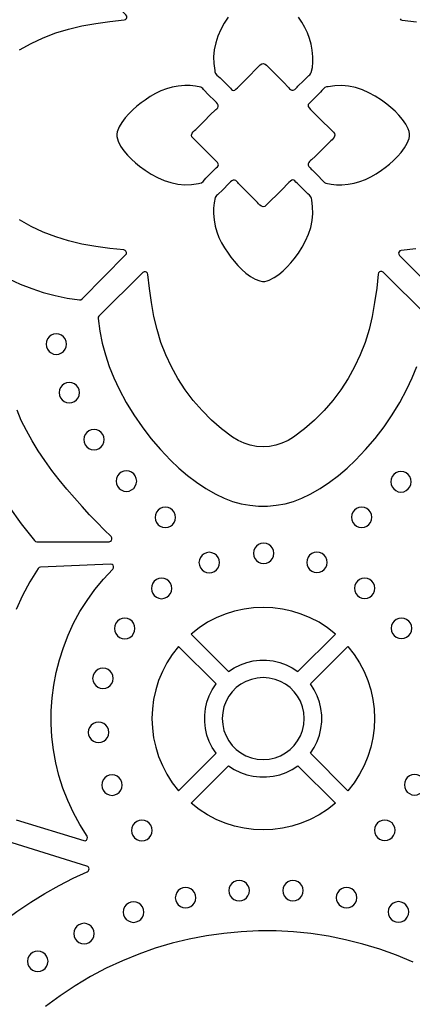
# Model space of a CAD drawing. Header units: millimetres. Extents: x -1176 to 822, y -1617 to -119.
# Tile 91 of 119: x -218 to -153, y -682 to -520. Entities that reach past the tile are written whole.
import ezdxf

# ---------------------------------------------------------------- set-up
doc = ezdxf.new("R2010")
doc.units = ezdxf.units.MM
doc.layers.add('pattern', color=5, linetype='Continuous', true_color=0x0000ff)

msp = doc.modelspace()

# ---------------------------------------------------------------- linework, layer by layer
at = {"layer": 'pattern'}
for points in [[(-217.57, -525.2), (-215.66, -524.13), (-213.67, -523.2), (-211.61, -522.4), (-209.5, -521.75), (-207.33, -521.24), (-205.02, -520.82), (-202.7, -520.5), (-200.37, -520.26), (-200.16, -520.19), (-200.01, -520.04), (-199.94, -519.84), (-199.95, -519.63), (-200.07, -519.44), (-207.24, -512.19), (-207.42, -512.06), (-207.63, -512.04), (-209.69, -512.33), (-211.69, -512.73), (-213.64, -513.25), (-215.56, -513.88), (-217.45, -514.64), (-219.32, -515.53)], [(-183.29, -519.79), (-183.92, -520.78), (-184.48, -521.82), (-184.95, -522.91), (-185.32, -524.03), (-185.56, -525.18), (-185.66, -526.3), (-185.64, -527.43), (-185.48, -528.55), (-185.44, -528.81), (-185.33, -529.06), (-185.11, -529.33), (-184.86, -529.56), (-184.6, -529.8), (-183.12, -531.27), (-182.9, -531.5), (-182.71, -531.68), (-182.54, -531.8), (-182.38, -531.84), (-182.2, -531.8), (-181.99, -531.67), (-181.73, -531.43), (-180.49, -530.18), (-178.01, -527.67), (-177.76, -527.48), (-177.5, -527.44), (-177.2, -527.53), (-176.95, -527.69), (-176.75, -527.9), (-176.55, -528.12), (-175.31, -529.37), (-174.07, -530.62), (-173.45, -531.25), (-173.31, -531.41), (-173.17, -531.58), (-173.01, -531.72), (-172.8, -531.83), (-172.57, -531.82), (-172.33, -531.7), (-172.12, -531.52), (-171.93, -531.33), (-171.79, -531.18), (-170.9, -530.29), (-170.01, -529.4), (-169.85, -529.27), (-169.71, -529.12), (-169.61, -528.92), (-169.42, -528.06), (-169.34, -527.19), (-169.35, -526.31), (-169.43, -525.25), (-169.61, -524.26), (-169.88, -523.31), (-170.23, -522.4), (-170.66, -521.51), (-171.16, -520.64), (-171.73, -519.78)], [(-155.01, -520.1), (-154.86, -520.25), (-154.64, -520.32), (-152.31, -520.56)], [(-219.32, -562.84), (-217.46, -563.72), (-215.58, -564.47), (-213.67, -565.11), (-211.73, -565.62), (-209.74, -566.02), (-207.7, -566.31), (-207.48, -566.29), (-207.3, -566.17), (-200.13, -558.92), (-200.01, -558.73), (-200, -558.52), (-200.07, -558.32), (-200.22, -558.17), (-200.43, -558.1), (-202.75, -557.86), (-205.05, -557.54), (-207.33, -557.13), (-209.5, -556.62), (-211.61, -555.96), (-213.67, -555.16), (-215.66, -554.23), (-217.57, -553.17)], [(-152.41, -557.94), (-154.8, -558.18), (-155.02, -558.26), (-155.17, -558.41), (-155.24, -558.6), (-155.22, -558.81), (-155.1, -559.01), (-147.78, -566.25)], [(-150.54, -568.93), (-157.79, -561.76), (-157.99, -561.65), (-158.2, -561.63), (-158.39, -561.7), (-158.54, -561.85), (-158.61, -562.07), (-158.85, -564.4), (-159.18, -566.73), (-159.59, -569.04), (-160.1, -571.21), (-160.76, -573.32), (-161.55, -575.37), (-162.49, -577.36), (-163.55, -579.28), (-164.75, -581.12), (-166.07, -582.87), (-167.51, -584.53), (-169.06, -586.09), (-170.73, -587.55), (-172.5, -588.9), (-173.43, -589.47), (-174.42, -589.92), (-175.44, -590.24), (-176.48, -590.43), (-177.54, -590.49), (-178.59, -590.43), (-179.64, -590.24), (-180.66, -589.92), (-181.64, -589.47), (-182.58, -588.9), (-184.35, -587.55), (-186.01, -586.09), (-187.57, -584.53), (-189.01, -582.87), (-190.33, -581.12), (-191.52, -579.28), (-192.59, -577.36), (-193.52, -575.37), (-194.32, -573.32), (-194.97, -571.21), (-195.48, -569.04), (-195.89, -566.75), (-196.22, -564.45), (-196.46, -562.14), (-196.53, -561.93), (-196.68, -561.78), (-196.87, -561.7), (-197.08, -561.72), (-197.28, -561.84), (-204.53, -569.01), (-204.65, -569.19), (-204.67, -569.4), (-204.38, -571.45), (-203.98, -573.43), (-203.46, -575.38), (-202.83, -577.28), (-202.07, -579.16), (-201.19, -581.03), (-200.03, -583.18), (-198.78, -585.24), (-197.43, -587.21), (-195.98, -589.12), (-194.41, -590.95), (-192.74, -592.72), (-191.37, -594.02), (-189.95, -595.22), (-188.47, -596.33), (-186.92, -597.35), (-185.29, -598.3), (-183.95, -598.95), (-182.56, -599.47), (-181.15, -599.86), (-179.71, -600.12), (-178.26, -600.25), (-176.81, -600.25), (-175.36, -600.12), (-173.92, -599.86), (-172.51, -599.47), (-171.13, -598.95), (-169.79, -598.3), (-168.16, -597.35), (-166.61, -596.33), (-165.12, -595.22), (-163.7, -594.02), (-162.34, -592.72), (-160.66, -590.95), (-159.1, -589.12), (-157.64, -587.21), (-156.29, -585.24), (-155.04, -583.18), (-153.88, -581.03), (-153, -579.15), (-152.24, -577.26)], [(-219.33, -600.34), (-217.28, -603.17), (-215.11, -605.93), (-214.94, -606.07), (-214.74, -606.11), (-202.86, -606.11), (-202.63, -606.05), (-202.46, -605.9), (-202.38, -605.7), (-202.4, -605.48), (-202.52, -605.28), (-203.65, -604.16), (-204.83, -602.96), (-206.06, -601.68), (-207.3, -600.33), (-208.56, -598.92), (-209.81, -597.45), (-211.05, -595.93), (-212.25, -594.37), (-213.4, -592.77), (-214.5, -591.15), (-215.52, -589.49), (-216.45, -587.83), (-217.28, -586.15), (-217.98, -584.48)], [(-218.12, -651.86), (-207.01, -655.3), (-206.77, -655.31), (-206.56, -655.21), (-206.43, -655.03), (-206.39, -654.81), (-206.47, -654.57), (-207.66, -652.66), (-208.72, -650.71), (-209.64, -648.7), (-210.43, -646.66), (-211.09, -644.59), (-211.61, -642.49), (-211.99, -640.37), (-212.25, -638.24), (-212.37, -636.1), (-212.36, -633.97), (-212.22, -631.83), (-211.95, -629.72), (-211.55, -627.62), (-211.02, -625.54), (-210.37, -623.5), (-209.59, -621.49), (-208.68, -619.53), (-207.64, -617.62), (-206.48, -615.77), (-205.19, -613.98), (-203.78, -612.26), (-202.24, -610.61), (-202.12, -610.4), (-202.11, -610.18), (-202.2, -609.98), (-202.37, -609.84), (-202.61, -609.79), (-214.14, -610.3), (-214.36, -610.36), (-214.52, -610.52), (-215.87, -612.71), (-217.08, -614.95), (-218.15, -617.25)], [(-206.49, -659.49), (-218.78, -655.68), (-222.09, -657.73), (-225.31, -659.9), (-228.44, -662.19), (-231.48, -664.59), (-234.42, -667.11), (-237.26, -669.74), (-240, -672.48), (-242.63, -675.32), (-245.16, -678.26), (-247.57, -681.31), (-249.87, -684.44), (-246.15, -695.41)], [(-245.25, -695.52), (-243.84, -693.34), (-242.32, -691.15), (-240.7, -688.96), (-238.98, -686.76), (-237.17, -684.58), (-235.27, -682.42), (-233.3, -680.29), (-231.26, -678.2), (-229.17, -676.15), (-227.01, -674.17), (-224.81, -672.25), (-222.58, -670.41), (-220.31, -668.65), (-218.02, -666.99), (-215.71, -665.44), (-213.39, -663.99), (-211.06, -662.67), (-208.75, -661.48), (-206.44, -660.43)], [(-152.87, -675.3), (-155.59, -674.17), (-158.34, -673.17), (-161.13, -672.32), (-163.95, -671.61), (-166.79, -671.04), (-169.65, -670.61), (-172.52, -670.32), (-175.39, -670.17), (-178.27, -670.16), (-181.14, -670.29), (-184, -670.56), (-186.85, -670.97), (-189.68, -671.52), (-192.48, -672.2), (-195.25, -673.02), (-197.98, -673.98), (-200.67, -675.08), (-203.32, -676.31), (-205.91, -677.68), (-208.44, -679.18), (-210.91, -680.82), (-213.31, -682.59)]]:
    msp.add_lwpolyline(points, dxfattribs=at)
for points in [[(-189.05, -539.72), (-189.24, -539.47), (-189.28, -539.21), (-189.19, -538.91), (-189.03, -538.66), (-188.82, -538.45), (-188.6, -538.26), (-187.35, -537.02), (-186.1, -535.78), (-185.47, -535.16), (-185.31, -535.02), (-185.14, -534.88), (-184.99, -534.72), (-184.89, -534.5), (-184.9, -534.27), (-185.02, -534.04), (-185.2, -533.83), (-185.39, -533.64), (-185.54, -533.5), (-186.43, -532.61), (-187.32, -531.71), (-187.45, -531.56), (-187.6, -531.41), (-187.79, -531.31), (-188.66, -531.13), (-189.53, -531.05), (-190.41, -531.05), (-191.47, -531.14), (-192.46, -531.32), (-193.41, -531.59), (-194.32, -531.94), (-195.2, -532.37), (-196.07, -532.87), (-196.94, -533.44), (-197.58, -533.9), (-198.26, -534.43), (-198.94, -535.03), (-199.6, -535.68), (-200.21, -536.38), (-200.75, -537.11), (-201.19, -537.87), (-201.51, -538.65), (-201.59, -539.07), (-201.57, -539.46), (-201.49, -539.84), (-201.35, -540.22), (-200.95, -541.01), (-200.44, -541.77), (-199.84, -542.49), (-199.18, -543.16), (-198.51, -543.77), (-197.85, -544.31), (-196.93, -544.99), (-195.94, -545.63), (-194.9, -546.19), (-193.81, -546.66), (-192.69, -547.03), (-191.54, -547.27), (-190.42, -547.37), (-189.29, -547.34), (-188.17, -547.19), (-187.91, -547.14), (-187.66, -547.04), (-187.39, -546.82), (-187.15, -546.56), (-186.92, -546.31), (-185.45, -544.83), (-185.22, -544.6), (-185.04, -544.42), (-184.92, -544.25), (-184.88, -544.09), (-184.92, -543.91), (-185.05, -543.7), (-185.29, -543.44), (-186.54, -542.2)], [(-165.96, -538.7), (-165.77, -538.96), (-165.73, -539.22), (-165.82, -539.52), (-165.99, -539.77), (-166.19, -539.97), (-166.41, -540.17), (-167.66, -541.41), (-168.92, -542.65), (-169.54, -543.27), (-169.71, -543.41), (-169.87, -543.55), (-170.02, -543.71), (-170.12, -543.92), (-170.11, -544.15), (-169.99, -544.38), (-169.81, -544.6), (-169.62, -544.79), (-169.47, -544.93), (-168.58, -545.82), (-167.7, -546.71), (-167.56, -546.87), (-167.41, -547.01), (-167.22, -547.11), (-166.35, -547.3), (-165.48, -547.38), (-164.6, -547.37), (-163.54, -547.29), (-162.55, -547.11), (-161.6, -546.84), (-160.69, -546.49), (-159.81, -546.06), (-158.94, -545.56), (-158.07, -544.99), (-157.43, -544.53), (-156.76, -544), (-156.07, -543.4), (-155.41, -542.75), (-154.8, -542.05), (-154.26, -541.32), (-153.82, -540.56), (-153.51, -539.78), (-153.43, -539.36), (-153.44, -538.97), (-153.53, -538.59), (-153.67, -538.2), (-154.06, -537.41), (-154.58, -536.65), (-155.18, -535.94), (-155.83, -535.27), (-156.5, -534.66), (-157.16, -534.11), (-158.08, -533.43), (-159.07, -532.8), (-160.12, -532.24), (-161.2, -531.76), (-162.33, -531.4), (-163.47, -531.16), (-164.6, -531.06), (-165.72, -531.09), (-166.84, -531.24), (-167.1, -531.28), (-167.35, -531.39), (-167.62, -531.61), (-167.86, -531.86), (-168.09, -532.12), (-169.56, -533.6), (-169.79, -533.82), (-169.97, -534.01), (-170.09, -534.18), (-170.13, -534.34), (-170.1, -534.52), (-169.96, -534.73), (-169.72, -534.99), (-168.47, -536.23)], [(-177, -550.76), (-177.25, -550.94), (-177.51, -550.99), (-177.81, -550.9), (-178.06, -550.73), (-178.26, -550.52), (-178.46, -550.31), (-179.7, -549.06), (-180.94, -547.8), (-181.56, -547.18), (-181.7, -547.01), (-181.84, -546.85), (-182, -546.7), (-182.21, -546.6), (-182.45, -546.61), (-182.68, -546.73), (-182.89, -546.91), (-183.08, -547.1), (-183.22, -547.25), (-184.11, -548.13), (-185.01, -549.02), (-185.16, -549.16), (-185.3, -549.31), (-185.41, -549.5), (-185.59, -550.37), (-185.67, -551.24), (-185.67, -552.12), (-185.58, -553.17), (-185.4, -554.17), (-185.13, -555.12), (-184.78, -556.03), (-184.35, -556.91), (-183.85, -557.78), (-183.28, -558.65), (-182.82, -559.29), (-182.29, -559.96), (-181.69, -560.64), (-181.04, -561.31), (-180.34, -561.92), (-179.61, -562.46), (-178.85, -562.9), (-178.07, -563.21), (-177.65, -563.29), (-177.26, -563.28), (-176.88, -563.19), (-176.5, -563.05), (-175.71, -562.66), (-174.95, -562.14), (-174.23, -561.54), (-173.56, -560.89), (-172.95, -560.22), (-172.41, -559.56), (-171.72, -558.64), (-171.09, -557.65), (-170.53, -556.6), (-170.06, -555.51), (-169.69, -554.39), (-169.45, -553.25), (-169.35, -552.12), (-169.38, -551), (-169.53, -549.88), (-169.58, -549.62), (-169.68, -549.37), (-169.9, -549.1), (-170.16, -548.86), (-170.41, -548.63), (-171.89, -547.16), (-172.12, -546.93), (-172.3, -546.75), (-172.47, -546.63), (-172.63, -546.58), (-172.81, -546.62), (-173.02, -546.76), (-173.28, -547), (-174.52, -548.25)], [(-213.22, -573.6), (-213.16, -574.05), (-212.99, -574.45), (-212.73, -574.79), (-212.39, -575.06), (-211.98, -575.23), (-211.53, -575.29), (-211.09, -575.23), (-210.68, -575.06), (-210.34, -574.79), (-210.08, -574.45), (-209.91, -574.05), (-209.85, -573.6), (-209.91, -573.15), (-210.08, -572.75), (-210.34, -572.41), (-210.68, -572.15), (-211.09, -571.98), (-211.53, -571.92), (-211.98, -571.98), (-212.39, -572.15), (-212.73, -572.41), (-212.99, -572.75), (-213.16, -573.15)], [(-211.08, -581.58), (-211.02, -582.03), (-210.85, -582.43), (-210.59, -582.77), (-210.25, -583.04), (-209.84, -583.21), (-209.4, -583.27), (-208.95, -583.21), (-208.55, -583.04), (-208.2, -582.77), (-207.94, -582.43), (-207.77, -582.03), (-207.71, -581.58), (-207.77, -581.13), (-207.94, -580.73), (-208.2, -580.39), (-208.55, -580.13), (-208.95, -579.96), (-209.4, -579.9), (-209.84, -579.96), (-210.25, -580.13), (-210.59, -580.39), (-210.85, -580.73), (-211.02, -581.13)], [(-207.01, -589.32), (-206.94, -589.76), (-206.78, -590.17), (-206.51, -590.51), (-206.17, -590.77), (-205.77, -590.94), (-205.32, -591), (-204.87, -590.94), (-204.47, -590.77), (-204.13, -590.51), (-203.87, -590.17), (-203.7, -589.76), (-203.64, -589.32), (-203.7, -588.87), (-203.87, -588.46), (-204.13, -588.12), (-204.47, -587.86), (-204.87, -587.69), (-205.32, -587.63), (-205.77, -587.69), (-206.17, -587.86), (-206.51, -588.12), (-206.78, -588.46), (-206.94, -588.87)], [(-201.68, -596.15), (-201.62, -596.6), (-201.45, -597), (-201.18, -597.34), (-200.84, -597.6), (-200.44, -597.77), (-199.99, -597.83), (-199.54, -597.77), (-199.14, -597.6), (-198.8, -597.34), (-198.54, -597), (-198.37, -596.6), (-198.31, -596.15), (-198.37, -595.7), (-198.54, -595.3), (-198.8, -594.96), (-199.14, -594.69), (-199.54, -594.52), (-199.99, -594.46), (-200.44, -594.52), (-200.84, -594.69), (-201.18, -594.96), (-201.45, -595.3), (-201.62, -595.7)], [(-156.53, -596.25), (-156.47, -596.7), (-156.3, -597.1), (-156.04, -597.44), (-155.7, -597.71), (-155.3, -597.88), (-154.85, -597.94), (-154.4, -597.88), (-154, -597.71), (-153.66, -597.44), (-153.39, -597.1), (-153.22, -596.7), (-153.16, -596.25), (-153.22, -595.8), (-153.39, -595.4), (-153.66, -595.06), (-154, -594.8), (-154.4, -594.63), (-154.85, -594.57), (-155.3, -594.63), (-155.7, -594.8), (-156.04, -595.06), (-156.3, -595.4), (-156.47, -595.8)], [(-195.29, -602.12), (-195.23, -602.57), (-195.06, -602.97), (-194.8, -603.31), (-194.46, -603.57), (-194.05, -603.74), (-193.61, -603.8), (-193.16, -603.74), (-192.76, -603.57), (-192.41, -603.31), (-192.15, -602.97), (-191.98, -602.57), (-191.92, -602.12), (-191.98, -601.67), (-192.15, -601.27), (-192.41, -600.93), (-192.76, -600.66), (-193.16, -600.49), (-193.61, -600.43), (-194.05, -600.49), (-194.46, -600.66), (-194.8, -600.93), (-195.06, -601.27), (-195.23, -601.67)], [(-163.01, -602.09), (-162.95, -602.54), (-162.78, -602.94), (-162.51, -603.29), (-162.17, -603.55), (-161.77, -603.72), (-161.32, -603.78), (-160.87, -603.72), (-160.47, -603.55), (-160.13, -603.29), (-159.87, -602.94), (-159.7, -602.54), (-159.64, -602.09), (-159.7, -601.65), (-159.87, -601.24), (-160.13, -600.9), (-160.47, -600.64), (-160.87, -600.47), (-161.32, -600.41), (-161.77, -600.47), (-162.17, -600.64), (-162.51, -600.9), (-162.78, -601.24), (-162.95, -601.65)], [(-179.12, -608.02), (-179.06, -608.47), (-178.89, -608.87), (-178.62, -609.21), (-178.28, -609.48), (-177.88, -609.65), (-177.43, -609.71), (-176.98, -609.65), (-176.58, -609.48), (-176.24, -609.21), (-175.98, -608.87), (-175.81, -608.47), (-175.75, -608.02), (-175.81, -607.57), (-175.98, -607.17), (-176.24, -606.83), (-176.58, -606.57), (-176.98, -606.4), (-177.43, -606.34), (-177.88, -606.4), (-178.28, -606.57), (-178.62, -606.83), (-178.89, -607.17), (-179.06, -607.57)], [(-188.07, -609.54), (-188.01, -609.99), (-187.84, -610.39), (-187.57, -610.73), (-187.23, -611), (-186.83, -611.17), (-186.38, -611.23), (-185.94, -611.17), (-185.53, -611), (-185.19, -610.73), (-184.93, -610.39), (-184.76, -609.99), (-184.7, -609.54), (-184.76, -609.09), (-184.93, -608.69), (-185.19, -608.35), (-185.53, -608.09), (-185.94, -607.92), (-186.38, -607.86), (-186.83, -607.92), (-187.23, -608.09), (-187.57, -608.35), (-187.84, -608.69), (-188.01, -609.09)], [(-170.36, -609.52), (-170.3, -609.97), (-170.13, -610.37), (-169.87, -610.71), (-169.53, -610.97), (-169.13, -611.14), (-168.68, -611.2), (-168.23, -611.14), (-167.83, -610.97), (-167.49, -610.71), (-167.22, -610.37), (-167.05, -609.97), (-166.99, -609.52), (-167.05, -609.07), (-167.22, -608.67), (-167.49, -608.33), (-167.83, -608.06), (-168.23, -607.89), (-168.68, -607.83), (-169.13, -607.89), (-169.53, -608.06), (-169.87, -608.33), (-170.13, -608.67), (-170.3, -609.07)], [(-195.9, -613.8), (-195.84, -614.25), (-195.67, -614.65), (-195.41, -614.99), (-195.07, -615.26), (-194.67, -615.43), (-194.22, -615.49), (-193.77, -615.43), (-193.37, -615.26), (-193.03, -614.99), (-192.76, -614.65), (-192.59, -614.25), (-192.53, -613.8), (-192.59, -613.36), (-192.76, -612.95), (-193.03, -612.61), (-193.37, -612.35), (-193.77, -612.18), (-194.22, -612.12), (-194.67, -612.18), (-195.07, -612.35), (-195.41, -612.61), (-195.67, -612.95), (-195.84, -613.36)], [(-162.51, -613.77), (-162.45, -614.22), (-162.28, -614.62), (-162.02, -614.97), (-161.68, -615.23), (-161.27, -615.4), (-160.82, -615.46), (-160.38, -615.4), (-159.97, -615.23), (-159.63, -614.97), (-159.37, -614.62), (-159.2, -614.22), (-159.14, -613.77), (-159.2, -613.33), (-159.37, -612.92), (-159.63, -612.58), (-159.97, -612.32), (-160.38, -612.15), (-160.82, -612.09), (-161.27, -612.15), (-161.68, -612.32), (-162.02, -612.58), (-162.28, -612.92), (-162.45, -613.33)], [(-189.38, -621.3), (-183.22, -627.46), (-182.26, -626.84), (-181.25, -626.35), (-180.21, -625.97), (-179.14, -625.73), (-178.05, -625.6), (-176.96, -625.6), (-175.87, -625.73), (-174.8, -625.97), (-173.75, -626.35), (-172.75, -626.84), (-171.79, -627.46), (-165.63, -621.3), (-166.95, -620.27), (-168.33, -619.38), (-169.77, -618.63), (-171.26, -618.01), (-172.79, -617.53), (-174.35, -617.19), (-175.92, -616.99), (-177.5, -616.92), (-179.09, -616.99), (-180.66, -617.19), (-182.22, -617.53), (-183.74, -618.01), (-185.23, -618.63), (-186.68, -619.38), (-188.06, -620.27)], [(-201.96, -620.39), (-201.9, -620.84), (-201.73, -621.24), (-201.47, -621.58), (-201.12, -621.85), (-200.72, -622.02), (-200.27, -622.08), (-199.83, -622.02), (-199.42, -621.85), (-199.08, -621.58), (-198.82, -621.24), (-198.65, -620.84), (-198.59, -620.39), (-198.65, -619.94), (-198.82, -619.54), (-199.08, -619.2), (-199.42, -618.94), (-199.83, -618.77), (-200.27, -618.71), (-200.72, -618.77), (-201.12, -618.94), (-201.47, -619.2), (-201.73, -619.54), (-201.9, -619.94)], [(-156.45, -620.36), (-156.39, -620.81), (-156.22, -621.21), (-155.96, -621.55), (-155.62, -621.81), (-155.21, -621.98), (-154.77, -622.04), (-154.32, -621.98), (-153.92, -621.81), (-153.57, -621.55), (-153.31, -621.21), (-153.14, -620.81), (-153.08, -620.36), (-153.14, -619.91), (-153.31, -619.51), (-153.57, -619.17), (-153.92, -618.9), (-154.32, -618.73), (-154.77, -618.67), (-155.21, -618.73), (-155.62, -618.9), (-155.96, -619.17), (-156.22, -619.51), (-156.39, -619.91)], [(-185.26, -629.5), (-191.42, -623.34), (-192.45, -624.66), (-193.34, -626.04), (-194.09, -627.48), (-194.71, -628.97), (-195.19, -630.5), (-195.53, -632.06), (-195.73, -633.63), (-195.8, -635.22), (-195.73, -636.8), (-195.53, -638.37), (-195.19, -639.93), (-194.71, -641.46), (-194.09, -642.95), (-193.34, -644.39), (-192.45, -645.77), (-191.42, -647.09), (-185.26, -640.93), (-185.88, -639.97), (-186.37, -638.97), (-186.75, -637.92), (-186.99, -636.85), (-187.12, -635.76), (-187.12, -634.67), (-186.99, -633.58), (-186.75, -632.51), (-186.37, -631.46), (-185.88, -630.46)], [(-169.75, -629.5), (-163.58, -623.34), (-162.56, -624.66), (-161.67, -626.04), (-160.92, -627.48), (-160.3, -628.97), (-159.82, -630.5), (-159.48, -632.06), (-159.27, -633.63), (-159.21, -635.22), (-159.27, -636.8), (-159.48, -638.37), (-159.82, -639.93), (-160.3, -641.46), (-160.92, -642.95), (-161.67, -644.39), (-162.56, -645.77), (-163.58, -647.09), (-169.75, -640.93), (-169.13, -639.97), (-168.63, -638.97), (-168.26, -637.92), (-168.01, -636.85), (-167.89, -635.76), (-167.89, -634.67), (-168.01, -633.58), (-168.26, -632.51), (-168.63, -631.46), (-169.13, -630.46)], [(-205.55, -628.6), (-205.49, -629.05), (-205.32, -629.45), (-205.05, -629.79), (-204.71, -630.05), (-204.31, -630.22), (-203.86, -630.28), (-203.41, -630.22), (-203.01, -630.05), (-202.67, -629.79), (-202.41, -629.45), (-202.24, -629.05), (-202.18, -628.6), (-202.24, -628.15), (-202.41, -627.75), (-202.67, -627.41), (-203.01, -627.14), (-203.41, -626.97), (-203.86, -626.91), (-204.31, -626.97), (-204.71, -627.14), (-205.05, -627.41), (-205.32, -627.75), (-205.49, -628.15)], [(-184.24, -635.22), (-184.17, -636.21), (-183.96, -637.16), (-183.62, -638.06), (-183.16, -638.89), (-182.59, -639.64), (-181.93, -640.3), (-181.17, -640.87), (-180.35, -641.33), (-179.45, -641.67), (-178.5, -641.88), (-177.5, -641.96), (-176.51, -641.88), (-175.56, -641.67), (-174.66, -641.33), (-173.83, -640.87), (-173.08, -640.3), (-172.42, -639.64), (-171.85, -638.89), (-171.39, -638.06), (-171.05, -637.16), (-170.83, -636.21), (-170.76, -635.22), (-170.83, -634.22), (-171.05, -633.27), (-171.39, -632.37), (-171.85, -631.54), (-172.42, -630.79), (-173.08, -630.13), (-173.83, -629.56), (-174.66, -629.1), (-175.56, -628.76), (-176.51, -628.55), (-177.5, -628.47), (-178.5, -628.55), (-179.45, -628.76), (-180.35, -629.1), (-181.17, -629.56), (-181.93, -630.13), (-182.59, -630.79), (-183.16, -631.54), (-183.62, -632.37), (-183.96, -633.27), (-184.17, -634.22)], [(-206.27, -637.49), (-206.21, -637.94), (-206.04, -638.34), (-205.78, -638.68), (-205.44, -638.94), (-205.03, -639.11), (-204.58, -639.17), (-204.14, -639.11), (-203.73, -638.94), (-203.39, -638.68), (-203.13, -638.34), (-202.96, -637.94), (-202.9, -637.49), (-202.96, -637.04), (-203.13, -636.64), (-203.39, -636.3), (-203.73, -636.03), (-204.14, -635.86), (-204.58, -635.8), (-205.03, -635.86), (-205.44, -636.03), (-205.78, -636.3), (-206.04, -636.64), (-206.21, -637.04)], [(-189.38, -649.14), (-183.22, -642.97), (-182.26, -643.59), (-181.25, -644.09), (-180.21, -644.46), (-179.14, -644.71), (-178.05, -644.83), (-176.96, -644.83), (-175.87, -644.71), (-174.8, -644.46), (-173.75, -644.09), (-172.75, -643.59), (-171.79, -642.97), (-165.63, -649.14), (-166.95, -650.16), (-168.33, -651.05), (-169.77, -651.8), (-171.26, -652.42), (-172.79, -652.9), (-174.35, -653.24), (-175.92, -653.45), (-177.5, -653.51), (-179.09, -653.45), (-180.66, -653.24), (-182.22, -652.9), (-183.74, -652.42), (-185.23, -651.8), (-186.68, -651.05), (-188.06, -650.16)], [(-204.05, -646.16), (-203.99, -646.61), (-203.83, -647.02), (-203.56, -647.36), (-203.22, -647.62), (-202.82, -647.79), (-202.37, -647.85), (-201.92, -647.79), (-201.52, -647.62), (-201.18, -647.36), (-200.92, -647.02), (-200.75, -646.61), (-200.69, -646.16), (-200.75, -645.72), (-200.92, -645.31), (-201.18, -644.97), (-201.52, -644.71), (-201.92, -644.54), (-202.37, -644.48), (-202.82, -644.54), (-203.22, -644.71), (-203.56, -644.97), (-203.83, -645.31), (-203.99, -645.72)], [(-154.3, -646.12), (-154.24, -646.56), (-154.07, -646.97), (-153.81, -647.31), (-153.47, -647.57), (-153.06, -647.74), (-152.61, -647.8), (-152.17, -647.74), (-151.76, -647.57), (-151.42, -647.31), (-151.16, -646.97), (-150.99, -646.56), (-150.93, -646.12), (-150.99, -645.67), (-151.16, -645.26), (-151.42, -644.92), (-151.76, -644.66), (-152.17, -644.49), (-152.61, -644.43), (-153.06, -644.49), (-153.47, -644.66), (-153.81, -644.92), (-154.07, -645.26), (-154.24, -645.67)], [(-199.15, -653.63), (-199.09, -654.08), (-198.92, -654.48), (-198.65, -654.82), (-198.31, -655.09), (-197.91, -655.26), (-197.46, -655.32), (-197.01, -655.26), (-196.61, -655.09), (-196.27, -654.82), (-196, -654.48), (-195.83, -654.08), (-195.77, -653.63), (-195.83, -653.18), (-196, -652.78), (-196.27, -652.44), (-196.61, -652.18), (-197.01, -652.01), (-197.46, -651.95), (-197.91, -652.01), (-198.31, -652.18), (-198.65, -652.44), (-198.92, -652.78), (-199.09, -653.18)], [(-159.2, -653.59), (-159.14, -654.04), (-158.97, -654.44), (-158.7, -654.78), (-158.36, -655.05), (-157.96, -655.22), (-157.51, -655.28), (-157.06, -655.22), (-156.66, -655.05), (-156.32, -654.78), (-156.06, -654.44), (-155.89, -654.04), (-155.83, -653.59), (-155.89, -653.14), (-156.06, -652.74), (-156.32, -652.4), (-156.66, -652.14), (-157.06, -651.97), (-157.51, -651.91), (-157.96, -651.97), (-158.36, -652.14), (-158.7, -652.4), (-158.97, -652.74), (-159.14, -653.14)], [(-183.15, -663.52), (-183.09, -663.97), (-182.92, -664.37), (-182.65, -664.72), (-182.31, -664.98), (-181.91, -665.15), (-181.46, -665.21), (-181.01, -665.15), (-180.61, -664.98), (-180.27, -664.72), (-180.01, -664.37), (-179.84, -663.97), (-179.78, -663.52), (-179.84, -663.07), (-180.01, -662.67), (-180.27, -662.33), (-180.61, -662.07), (-181.01, -661.9), (-181.46, -661.84), (-181.91, -661.9), (-182.31, -662.07), (-182.65, -662.33), (-182.92, -662.67), (-183.09, -663.07)], [(-174.3, -663.52), (-174.24, -663.97), (-174.07, -664.37), (-173.8, -664.72), (-173.46, -664.98), (-173.06, -665.15), (-172.61, -665.21), (-172.17, -665.15), (-171.76, -664.98), (-171.42, -664.72), (-171.16, -664.37), (-170.99, -663.97), (-170.93, -663.52), (-170.99, -663.07), (-171.16, -662.67), (-171.42, -662.33), (-171.76, -662.07), (-172.17, -661.9), (-172.61, -661.84), (-173.06, -661.9), (-173.46, -662.07), (-173.8, -662.33), (-174.07, -662.67), (-174.24, -663.07)], [(-191.96, -664.7), (-191.9, -665.14), (-191.73, -665.55), (-191.47, -665.89), (-191.13, -666.15), (-190.72, -666.32), (-190.28, -666.38), (-189.83, -666.32), (-189.43, -666.15), (-189.08, -665.89), (-188.82, -665.55), (-188.65, -665.14), (-188.59, -664.7), (-188.65, -664.25), (-188.82, -663.85), (-189.08, -663.5), (-189.43, -663.24), (-189.83, -663.07), (-190.28, -663.01), (-190.72, -663.07), (-191.13, -663.24), (-191.47, -663.5), (-191.73, -663.85), (-191.9, -664.25)], [(-165.49, -664.69), (-165.43, -665.14), (-165.26, -665.54), (-165, -665.88), (-164.66, -666.15), (-164.25, -666.31), (-163.81, -666.38), (-163.36, -666.31), (-162.96, -666.15), (-162.62, -665.88), (-162.35, -665.54), (-162.18, -665.14), (-162.12, -664.69), (-162.18, -664.24), (-162.35, -663.84), (-162.62, -663.5), (-162.96, -663.23), (-163.36, -663.06), (-163.81, -663), (-164.25, -663.06), (-164.66, -663.23), (-165, -663.5), (-165.26, -663.84), (-165.43, -664.24)], [(-200.52, -667.06), (-200.46, -667.51), (-200.29, -667.91), (-200.03, -668.26), (-199.68, -668.52), (-199.28, -668.69), (-198.83, -668.75), (-198.39, -668.69), (-197.98, -668.52), (-197.64, -668.26), (-197.38, -667.91), (-197.21, -667.51), (-197.15, -667.06), (-197.21, -666.62), (-197.38, -666.21), (-197.64, -665.87), (-197.98, -665.61), (-198.39, -665.44), (-198.83, -665.38), (-199.28, -665.44), (-199.68, -665.61), (-200.03, -665.87), (-200.29, -666.21), (-200.46, -666.62)], [(-156.95, -667.03), (-156.89, -667.48), (-156.72, -667.88), (-156.45, -668.22), (-156.11, -668.48), (-155.71, -668.65), (-155.26, -668.71), (-154.82, -668.65), (-154.41, -668.48), (-154.07, -668.22), (-153.81, -667.88), (-153.64, -667.48), (-153.58, -667.03), (-153.64, -666.58), (-153.81, -666.18), (-154.07, -665.84), (-154.41, -665.57), (-154.82, -665.4), (-155.26, -665.34), (-155.71, -665.4), (-156.11, -665.57), (-156.45, -665.84), (-156.72, -666.18), (-156.89, -666.58)], [(-208.65, -670.6), (-208.59, -671.05), (-208.42, -671.45), (-208.16, -671.79), (-207.82, -672.05), (-207.41, -672.22), (-206.97, -672.28), (-206.52, -672.22), (-206.11, -672.05), (-205.77, -671.79), (-205.51, -671.45), (-205.34, -671.05), (-205.28, -670.6), (-205.34, -670.15), (-205.51, -669.75), (-205.77, -669.4), (-206.11, -669.14), (-206.52, -668.97), (-206.97, -668.91), (-207.41, -668.97), (-207.82, -669.14), (-208.16, -669.4), (-208.42, -669.75), (-208.59, -670.15)], [(-216.26, -675.16), (-216.2, -675.61), (-216.03, -676.01), (-215.76, -676.35), (-215.42, -676.62), (-215.02, -676.79), (-214.57, -676.85), (-214.12, -676.79), (-213.72, -676.62), (-213.38, -676.35), (-213.12, -676.01), (-212.95, -675.61), (-212.88, -675.16), (-212.95, -674.71), (-213.12, -674.31), (-213.38, -673.97), (-213.72, -673.7), (-214.12, -673.53), (-214.57, -673.47), (-215.02, -673.53), (-215.42, -673.7), (-215.76, -673.97), (-216.03, -674.31), (-216.2, -674.71)]]:
    msp.add_lwpolyline(points, close=True, dxfattribs=at)
msp.add_arc((-206.64, -659.97, 690.51), 0.5, 293.0082, 72.7774, dxfattribs=at)

doc.saveas('drawing.dxf')
